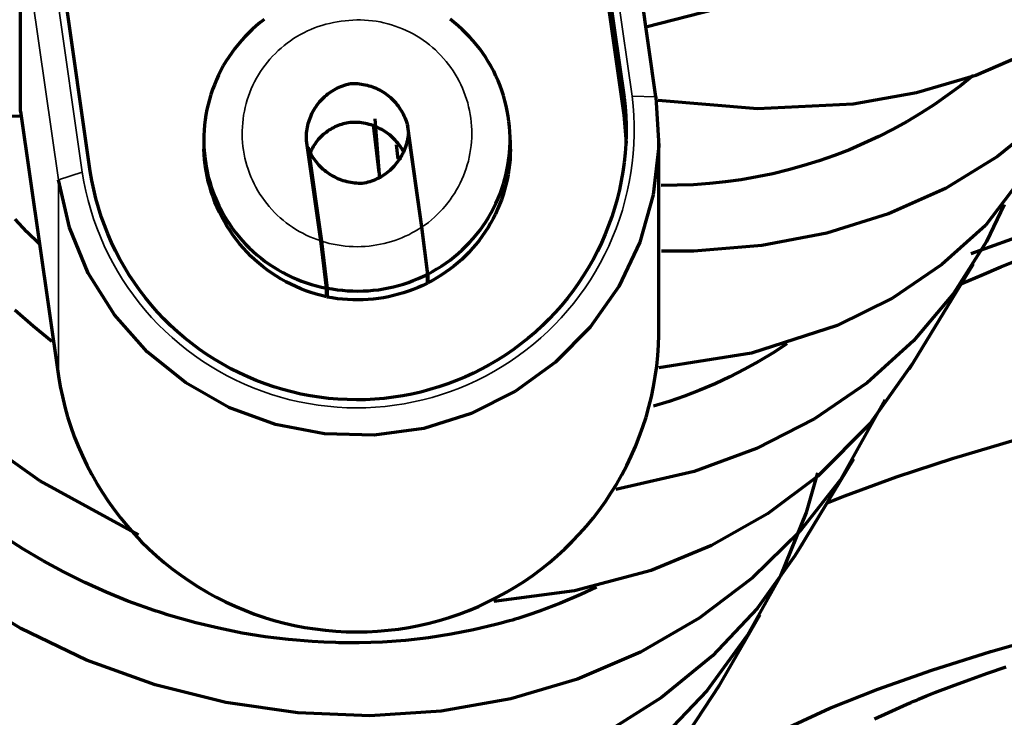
# Model space of a CAD drawing. Header units: millimetres. Extents: x 76 to 932, y 218 to 766.
# Tile 62 of 98: x 562 to 587, y 420 to 437. Entities that reach past the tile are written whole.
import ezdxf

# ---------------------------------------------------------------- set-up
doc = ezdxf.new("R2010")
doc.units = ezdxf.units.MM
doc.layers.add('Livello 1', color=18, linetype='Continuous', true_color=0x000000)

msp = doc.modelspace()

# ---------------------------------------------------------------- linework, layer by layer
at = {"layer": 'Livello 1', "color": 18, "lineweight": 70, "true_color": 0x000000}
for p, q in [((576.478, 441.713), (577.42, 435.13)), ((578.21, 435.141), (577.271, 441.72)), ((577.42, 434.696), (576.478, 441.279)), ((564.148, 433.296), (563.21, 439.879)), ((562.416, 434.784), (562.416, 439.663)), ((577.963, 436.884), (579.709, 437.328)), ((568.373, 436.988), (568.273, 436.905)), ((568.475, 437.067), (568.373, 436.988)), ((573.198, 436.991), (573.095, 437.071)), ((573.298, 436.906), (573.198, 436.991)), ((568.083, 436.73), (567.993, 436.637)), ((568.177, 436.819), (568.083, 436.73)), ((568.273, 436.905), (568.177, 436.819)), ((573.395, 436.819), (573.298, 436.906)), ((573.489, 436.728), (573.395, 436.819)), ((573.58, 436.634), (573.489, 436.728)), ((567.822, 436.443), (567.742, 436.342)), ((567.906, 436.542), (567.822, 436.443)), ((567.993, 436.637), (567.906, 436.542)), ((573.668, 436.536), (573.58, 436.634)), ((573.752, 436.436), (573.668, 436.536)), ((573.832, 436.333), (573.752, 436.436)), ((567.665, 436.238), (567.592, 436.131)), ((567.742, 436.342), (567.665, 436.238)), ((573.909, 436.227), (573.832, 436.333)), ((573.982, 436.119), (573.909, 436.227)), ((587.52, 436.263), (586.161, 435.677)), ((567.523, 436.022), (567.457, 435.911)), ((567.592, 436.131), (567.523, 436.022)), ((574.051, 436.008), (573.982, 436.119)), ((574.117, 435.895), (574.051, 436.008)), ((567.395, 435.797), (567.338, 435.681)), ((567.457, 435.911), (567.395, 435.797)), ((574.178, 435.779), (574.117, 435.895)), ((574.235, 435.661), (574.178, 435.779)), ((567.284, 435.564), (567.234, 435.444)), ((567.338, 435.681), (567.284, 435.564)), ((570.516, 435.449), (570.561, 435.462)), ((570.561, 435.462), (570.607, 435.472)), ((570.607, 435.472), (570.655, 435.474)), ((570.655, 435.474), (570.702, 435.475)), ((570.702, 435.475), (570.749, 435.474)), ((570.749, 435.474), (570.797, 435.471)), ((570.797, 435.471), (570.844, 435.466)), ((570.844, 435.466), (570.891, 435.46)), ((570.891, 435.46), (570.937, 435.453)), ((574.288, 435.542), (574.235, 435.661)), ((574.337, 435.421), (574.288, 435.542)), ((586.161, 435.677), (584.687, 435.243)), ((586.094, 435.67), (585.782, 435.421)), ((567.189, 435.323), (567.148, 435.201)), ((567.234, 435.444), (567.189, 435.323)), ((570.019, 435.185), (570.056, 435.214)), ((570.056, 435.214), (570.093, 435.243)), ((570.093, 435.243), (570.132, 435.27)), ((570.132, 435.27), (570.172, 435.295)), ((570.172, 435.295), (570.212, 435.32)), ((570.212, 435.32), (570.254, 435.343)), ((570.254, 435.343), (570.296, 435.364)), ((570.296, 435.364), (570.339, 435.384)), ((570.339, 435.384), (570.382, 435.403)), ((570.382, 435.403), (570.426, 435.42)), ((570.426, 435.42), (570.471, 435.435)), ((570.471, 435.435), (570.516, 435.449)), ((570.937, 435.453), (570.984, 435.444)), ((570.984, 435.444), (571.03, 435.433)), ((571.03, 435.433), (571.075, 435.42)), ((571.075, 435.42), (571.121, 435.407)), ((571.121, 435.407), (571.165, 435.391)), ((571.165, 435.391), (571.209, 435.374)), ((571.209, 435.374), (571.253, 435.356)), ((571.253, 435.356), (571.296, 435.336)), ((571.296, 435.336), (571.338, 435.314)), ((571.338, 435.314), (571.38, 435.292)), ((571.38, 435.292), (571.42, 435.267)), ((571.42, 435.267), (571.46, 435.242)), ((571.46, 435.242), (571.499, 435.215)), ((571.499, 435.215), (571.537, 435.187)), ((574.382, 435.298), (574.337, 435.421)), ((574.422, 435.173), (574.382, 435.298)), ((584.687, 435.243), (583.113, 434.964)), ((585.782, 435.421), (585.462, 435.182)), ((567.111, 435.077), (567.078, 434.952)), ((567.148, 435.201), (567.111, 435.077)), ((569.792, 434.945), (569.821, 434.982)), ((569.821, 434.982), (569.851, 435.019)), ((569.851, 435.019), (569.882, 435.054)), ((569.882, 435.054), (569.915, 435.089)), ((569.915, 435.089), (569.948, 435.122)), ((569.948, 435.122), (569.983, 435.154)), ((569.983, 435.154), (570.019, 435.185)), ((571.537, 435.187), (571.574, 435.157)), ((571.574, 435.157), (571.61, 435.126)), ((571.61, 435.126), (571.645, 435.094)), ((571.645, 435.094), (571.678, 435.061)), ((571.678, 435.061), (571.711, 435.027)), ((571.711, 435.027), (571.742, 434.992)), ((571.742, 434.992), (571.773, 434.955)), ((574.458, 435.048), (574.422, 435.173)), ((574.49, 434.921), (574.458, 435.048)), ((577.42, 435.13), (577.444, 434.9)), ((578.21, 435.141), (578.21, 435.137)), ((578.21, 435.137), (578.28, 433.92)), ((580.739, 434.844), (578.27, 435.049)), ((585.462, 435.182), (585.134, 434.955)), ((562.416, 434.781), (562.416, 434.784)), ((562.416, 434.781), (563.358, 428.198)), ((567.05, 434.826), (567.026, 434.698)), ((567.078, 434.952), (567.05, 434.826)), ((569.649, 434.701), (569.669, 434.744)), ((569.669, 434.744), (569.691, 434.786)), ((569.691, 434.786), (569.714, 434.827)), ((569.714, 434.827), (569.739, 434.867)), ((569.739, 434.867), (569.765, 434.906)), ((569.765, 434.906), (569.792, 434.945)), ((571.773, 434.955), (571.801, 434.918)), ((571.801, 434.918), (571.829, 434.88)), ((571.829, 434.88), (571.855, 434.84)), ((571.855, 434.84), (571.88, 434.8)), ((571.88, 434.8), (571.904, 434.759)), ((571.904, 434.759), (571.926, 434.717)), ((574.517, 434.793), (574.49, 434.921)), ((574.54, 434.664), (574.517, 434.793)), ((577.444, 434.9), (577.46, 434.669)), ((583.113, 434.964), (580.739, 434.844)), ((584.798, 434.738), (584.455, 434.533)), ((585.134, 434.955), (584.798, 434.738)), ((560.68, 434.605), (562.423, 434.668)), ((567.006, 434.571), (566.991, 434.442)), ((567.026, 434.698), (567.006, 434.571)), ((569.557, 434.433), (569.569, 434.479)), ((569.569, 434.479), (569.582, 434.524)), ((569.582, 434.524), (569.596, 434.569)), ((569.596, 434.569), (569.612, 434.614)), ((569.612, 434.614), (569.63, 434.658)), ((569.63, 434.658), (569.649, 434.701)), ((570.479, 434.482), (570.437, 434.471)), ((570.522, 434.492), (570.479, 434.482)), ((570.564, 434.499), (570.522, 434.492)), ((570.607, 434.506), (570.564, 434.499)), ((570.655, 434.508), (570.607, 434.506)), ((570.704, 434.509), (570.655, 434.508)), ((570.752, 434.509), (570.704, 434.509)), ((570.8, 434.506), (570.752, 434.509)), ((570.848, 434.502), (570.8, 434.506)), ((570.895, 434.496), (570.848, 434.502)), ((570.943, 434.489), (570.895, 434.496)), ((570.99, 434.48), (570.943, 434.489)), ((571.037, 434.47), (570.99, 434.48)), ((571.352, 433.105), (571.235, 434.594)), ((571.926, 434.717), (571.947, 434.675)), ((571.947, 434.675), (571.966, 434.631)), ((571.966, 434.631), (571.984, 434.588)), ((571.984, 434.588), (572, 434.543)), ((572, 434.543), (572.015, 434.498)), ((572.015, 434.498), (572.028, 434.453)), ((574.558, 434.534), (574.54, 434.664)), ((574.572, 434.404), (574.558, 434.534)), ((577.48, 433.994), (577.42, 434.696)), ((577.46, 434.669), (577.469, 434.437)), ((584.455, 434.533), (584.106, 434.339)), ((587.844, 434.594), (586.705, 433.659)), ((566.98, 434.313), (566.974, 434.184)), ((566.991, 434.442), (566.98, 434.313)), ((569.525, 434.199), (569.528, 434.247)), ((569.528, 434.247), (569.533, 434.294)), ((569.533, 434.294), (569.54, 434.34)), ((569.54, 434.34), (569.548, 434.387)), ((569.548, 434.387), (569.557, 434.433)), ((569.976, 434.233), (569.942, 434.205)), ((570.01, 434.26), (569.976, 434.233)), ((570.045, 434.286), (570.01, 434.26)), ((570.081, 434.311), (570.045, 434.286)), ((570.118, 434.334), (570.081, 434.311)), ((570.155, 434.356), (570.118, 434.334)), ((570.194, 434.376), (570.155, 434.356)), ((570.233, 434.396), (570.194, 434.376)), ((570.273, 434.414), (570.233, 434.396)), ((570.313, 434.43), (570.273, 434.414)), ((570.354, 434.445), (570.313, 434.43)), ((570.395, 434.459), (570.354, 434.445)), ((570.437, 434.471), (570.395, 434.459)), ((571.084, 434.458), (571.037, 434.47)), ((571.13, 434.444), (571.084, 434.458)), ((571.175, 434.429), (571.13, 434.444)), ((571.22, 434.412), (571.175, 434.429)), ((571.182, 434.446), (571.324, 433.264)), ((571.265, 434.394), (571.22, 434.412)), ((571.309, 434.374), (571.265, 434.394)), ((571.352, 434.352), (571.309, 434.374)), ((571.394, 434.33), (571.352, 434.352)), ((571.436, 434.305), (571.394, 434.33)), ((571.476, 434.28), (571.436, 434.305)), ((571.516, 434.253), (571.476, 434.28)), ((571.555, 434.225), (571.516, 434.253)), ((572.028, 434.453), (572.04, 434.407)), ((572.396, 431.909), (572.04, 434.407)), ((574.581, 434.274), (574.572, 434.404)), ((574.585, 434.143), (574.581, 434.274)), ((577.469, 434.437), (577.469, 434.206)), ((584.106, 434.339), (583.75, 434.157)), ((566.974, 434.184), (566.972, 434.055)), ((566.972, 434.055), (566.975, 433.926)), ((566.974, 434.068), (566.974, 433.846)), ((569.523, 434.152), (569.525, 434.199)), ((569.523, 434.105), (569.523, 434.152)), ((569.524, 434.058), (569.523, 434.105)), ((569.881, 431.564), (569.524, 434.058)), ((569.765, 434.014), (569.739, 433.979)), ((569.792, 434.049), (569.765, 434.014)), ((569.819, 434.082), (569.792, 434.049)), ((569.849, 434.114), (569.819, 434.082)), ((569.879, 434.146), (569.849, 434.114)), ((569.91, 434.176), (569.879, 434.146)), ((569.942, 434.205), (569.91, 434.176)), ((571.593, 434.195), (571.555, 434.225)), ((571.63, 434.164), (571.593, 434.195)), ((571.665, 434.132), (571.63, 434.164)), ((571.7, 434.098), (571.665, 434.132)), ((571.733, 434.064), (571.7, 434.098)), ((571.766, 434.028), (571.733, 434.064)), ((571.797, 433.992), (571.766, 434.028)), ((571.827, 433.954), (571.797, 433.992)), ((572.013, 433.995), (572, 433.949)), ((572.025, 434.042), (572.013, 433.995)), ((572.034, 434.089), (572.025, 434.042)), ((572.043, 434.136), (572.034, 434.089)), ((572.049, 434.183), (572.043, 434.136)), ((572.054, 434.231), (572.049, 434.183)), ((572.054, 434.231), (572.385, 431.902)), ((574.581, 433.882), (574.585, 434.012)), ((574.585, 434.012), (574.585, 434.143)), ((574.594, 433.846), (574.594, 434.068)), ((577.469, 434.206), (577.461, 433.974)), ((578.284, 429.228), (578.284, 434.107)), ((583.389, 433.988), (583.022, 433.83)), ((583.75, 434.157), (583.389, 433.988)), ((566.981, 433.711), (566.974, 433.846)), ((566.975, 433.926), (566.982, 433.796)), ((566.982, 433.796), (566.994, 433.668)), ((569.581, 433.841), (569.563, 433.885)), ((569.563, 433.885), (569.895, 431.557)), ((569.563, 433.797), (569.563, 433.885)), ((569.601, 433.797), (569.581, 433.841)), ((569.622, 433.754), (569.601, 433.797)), ((569.63, 433.791), (569.613, 433.751)), ((569.644, 433.711), (569.622, 433.754)), ((569.65, 433.83), (569.63, 433.791)), ((569.67, 433.868), (569.65, 433.83)), ((569.692, 433.906), (569.67, 433.868)), ((569.715, 433.943), (569.692, 433.906)), ((569.739, 433.979), (569.715, 433.943)), ((571.75, 433.955), (571.796, 433.599)), ((571.855, 433.915), (571.827, 433.954)), ((571.882, 433.875), (571.855, 433.915)), ((571.908, 433.835), (571.882, 433.875)), ((571.932, 433.793), (571.908, 433.835)), ((571.933, 433.771), (571.912, 433.728)), ((571.955, 433.751), (571.932, 433.793)), ((571.952, 433.815), (571.933, 433.771)), ((571.97, 433.859), (571.952, 433.815)), ((571.986, 433.904), (571.97, 433.859)), ((572, 433.949), (571.986, 433.904)), ((574.558, 433.621), (574.571, 433.751)), ((574.571, 433.751), (574.581, 433.882)), ((574.594, 433.846), (574.591, 433.718)), ((577.446, 433.743), (577.422, 433.513)), ((577.461, 433.974), (577.446, 433.743)), ((578.28, 433.92), (578.146, 432.707)), ((583.022, 433.83), (582.65, 433.685)), ((587.823, 433.818), (586.405, 431.945)), ((566.992, 433.576), (566.981, 433.711)), ((567.008, 433.442), (566.992, 433.576)), ((566.994, 433.668), (567.01, 433.539)), ((567.01, 433.539), (567.03, 433.412)), ((569.668, 433.67), (569.644, 433.711)), ((569.694, 433.629), (569.668, 433.67)), ((569.72, 433.589), (569.694, 433.629)), ((569.748, 433.551), (569.72, 433.589)), ((569.778, 433.513), (569.748, 433.551)), ((569.808, 433.476), (569.778, 433.513)), ((571.787, 433.524), (571.758, 433.487)), ((571.815, 433.563), (571.787, 433.524)), ((571.888, 433.613), (571.789, 433.599)), ((571.841, 433.603), (571.815, 433.563)), ((571.867, 433.644), (571.841, 433.603)), ((571.89, 433.685), (571.867, 433.644)), ((571.912, 433.728), (571.89, 433.685)), ((574.54, 433.492), (574.558, 433.621)), ((574.584, 433.589), (574.573, 433.461)), ((574.591, 433.718), (574.584, 433.589)), ((577.422, 433.513), (577.39, 433.283)), ((582.273, 433.553), (581.892, 433.433)), ((582.65, 433.685), (582.273, 433.553)), ((586.705, 433.659), (585.414, 432.869)), ((564.187, 433.067), (564.148, 433.296)), ((567.029, 433.308), (567.008, 433.442)), ((567.054, 433.175), (567.029, 433.308)), ((567.03, 433.412), (567.055, 433.285)), ((567.055, 433.285), (567.084, 433.159)), ((569.84, 433.44), (569.808, 433.476)), ((569.873, 433.406), (569.84, 433.44)), ((569.908, 433.372), (569.873, 433.406)), ((569.943, 433.34), (569.908, 433.372)), ((569.98, 433.309), (569.943, 433.34)), ((570.017, 433.279), (569.98, 433.309)), ((570.056, 433.251), (570.017, 433.279)), ((571.52, 433.253), (571.482, 433.224)), ((571.557, 433.283), (571.52, 433.253)), ((571.594, 433.314), (571.557, 433.283)), ((571.629, 433.346), (571.594, 433.314)), ((571.663, 433.379), (571.629, 433.346)), ((571.696, 433.414), (571.663, 433.379)), ((571.728, 433.45), (571.696, 433.414)), ((571.758, 433.487), (571.728, 433.45)), ((574.49, 433.235), (574.517, 433.363)), ((574.517, 433.363), (574.54, 433.492)), ((574.557, 433.334), (574.537, 433.207)), ((574.573, 433.461), (574.557, 433.334)), ((577.39, 433.283), (577.351, 433.055)), ((581.507, 433.326), (581.119, 433.232)), ((581.892, 433.433), (581.507, 433.326)), ((563.63, 431.892), (563.358, 433.081)), ((564.234, 432.841), (564.187, 433.067)), ((567.084, 433.043), (567.054, 433.175)), ((567.084, 433.159), (567.118, 433.034)), ((567.119, 432.912), (567.084, 433.043)), ((567.118, 433.034), (567.156, 432.91)), ((570.095, 433.224), (570.056, 433.251)), ((570.136, 433.198), (570.095, 433.224)), ((570.177, 433.174), (570.136, 433.198)), ((570.219, 433.151), (570.177, 433.174)), ((570.262, 433.129), (570.219, 433.151)), ((570.306, 433.109), (570.262, 433.129)), ((570.35, 433.091), (570.306, 433.109)), ((570.395, 433.074), (570.35, 433.091)), ((570.44, 433.059), (570.395, 433.074)), ((570.486, 433.045), (570.44, 433.059)), ((570.532, 433.033), (570.486, 433.045)), ((570.579, 433.022), (570.532, 433.033)), ((570.626, 433.013), (570.579, 433.022)), ((570.673, 433.006), (570.626, 433.013)), ((571.053, 433.019), (571.007, 433.006)), ((571.099, 433.032), (571.053, 433.019)), ((571.144, 433.048), (571.099, 433.032)), ((571.189, 433.064), (571.144, 433.048)), ((571.233, 433.083), (571.189, 433.064)), ((571.276, 433.103), (571.233, 433.083)), ((571.319, 433.124), (571.276, 433.103)), ((571.361, 433.147), (571.319, 433.124)), ((571.402, 433.171), (571.361, 433.147)), ((571.442, 433.197), (571.402, 433.171)), ((571.482, 433.224), (571.442, 433.197)), ((574.422, 432.982), (574.458, 433.108)), ((574.458, 433.108), (574.49, 433.235)), ((574.512, 433.081), (574.483, 432.955)), ((574.537, 433.207), (574.512, 433.081)), ((577.351, 433.055), (577.303, 432.828)), ((579.938, 433.028), (579.541, 432.987)), ((580.334, 433.083), (579.938, 433.028)), ((580.728, 433.151), (580.334, 433.083)), ((581.119, 433.232), (580.728, 433.151)), ((564.289, 432.616), (564.234, 432.841)), ((567.158, 432.783), (567.119, 432.912)), ((567.156, 432.91), (567.198, 432.788)), ((567.201, 432.654), (567.158, 432.783)), ((567.198, 432.788), (567.244, 432.667)), ((570.721, 433), (570.673, 433.006)), ((570.769, 432.996), (570.721, 433)), ((570.817, 432.993), (570.769, 432.996)), ((570.864, 432.993), (570.817, 432.993)), ((570.912, 432.993), (570.864, 432.993)), ((570.96, 432.996), (570.912, 432.993)), ((571.007, 433.006), (570.96, 432.996)), ((574.337, 432.735), (574.382, 432.858)), ((574.382, 432.858), (574.422, 432.982)), ((574.45, 432.831), (574.413, 432.708)), ((574.483, 432.955), (574.45, 432.831)), ((577.303, 432.828), (577.248, 432.603)), ((578.743, 432.944), (578.344, 432.943)), ((579.142, 432.959), (578.743, 432.944)), ((579.541, 432.987), (579.142, 432.959)), ((585.414, 432.869), (583.995, 432.234)), ((564.351, 432.393), (564.289, 432.616)), ((567.249, 432.528), (567.201, 432.654)), ((567.244, 432.667), (567.295, 432.548)), ((567.302, 432.403), (567.249, 432.528)), ((567.295, 432.548), (567.349, 432.431)), ((574.235, 432.494), (574.288, 432.614)), ((574.288, 432.614), (574.337, 432.735)), ((574.371, 432.586), (574.326, 432.466)), ((574.413, 432.708), (574.371, 432.586)), ((577.248, 432.603), (577.185, 432.38)), ((578.146, 432.707), (577.811, 431.532)), ((564.422, 432.172), (564.351, 432.393)), ((567.358, 432.28), (567.302, 432.403)), ((567.349, 432.431), (567.408, 432.316)), ((567.419, 432.159), (567.358, 432.28)), ((567.408, 432.316), (567.47, 432.203)), ((574.116, 432.261), (574.177, 432.377)), ((574.177, 432.377), (574.235, 432.494)), ((574.276, 432.348), (574.222, 432.231)), ((574.326, 432.466), (574.276, 432.348)), ((577.185, 432.38), (577.115, 432.16)), ((586.867, 432.47), (586.426, 431.546)), ((562.576, 431.792), (562.281, 432.105)), ((564.499, 431.954), (564.422, 432.172)), ((567.484, 432.041), (567.419, 432.159)), ((567.47, 432.203), (567.537, 432.092)), ((567.554, 431.924), (567.484, 432.041)), ((567.537, 432.092), (567.607, 431.983)), ((573.908, 431.928), (573.981, 432.037)), ((573.981, 432.037), (574.051, 432.148)), ((574.051, 432.148), (574.116, 432.261)), ((574.164, 432.116), (574.102, 432.004)), ((574.222, 432.231), (574.164, 432.116)), ((577.115, 432.16), (577.036, 431.942)), ((583.995, 432.234), (582.464, 431.758)), ((586.052, 431.25), (588.377, 432.086)), ((562.882, 431.49), (562.576, 431.792)), ((564.099, 430.763), (563.63, 431.892)), ((564.585, 431.738), (564.499, 431.954)), ((567.627, 431.81), (567.554, 431.924)), ((567.607, 431.983), (567.681, 431.877)), ((567.704, 431.699), (567.627, 431.81)), ((567.681, 431.877), (567.758, 431.773)), ((572.385, 431.902), (572.53, 430.731)), ((572.541, 430.738), (572.396, 431.909)), ((573.751, 431.719), (573.831, 431.823)), ((573.831, 431.823), (573.908, 431.928)), ((573.967, 431.785), (573.894, 431.679)), ((574.037, 431.893), (573.967, 431.785)), ((574.102, 432.004), (574.037, 431.893)), ((577.036, 431.942), (576.951, 431.727)), ((586.405, 431.945), (585.322, 430.975)), ((564.677, 431.526), (564.585, 431.738)), ((567.785, 431.591), (567.704, 431.699)), ((567.758, 431.773), (567.839, 431.672)), ((567.869, 431.485), (567.785, 431.591)), ((567.839, 431.672), (567.924, 431.575)), ((567.924, 431.575), (568.011, 431.48)), ((570.025, 430.389), (569.881, 431.564)), ((569.895, 431.557), (570.039, 430.389)), ((573.579, 431.522), (573.667, 431.619)), ((573.667, 431.619), (573.751, 431.719)), ((573.817, 431.576), (573.737, 431.476)), ((573.894, 431.679), (573.817, 431.576)), ((576.951, 431.727), (576.858, 431.515)), ((582.464, 431.758), (580.845, 431.451)), ((586.426, 431.546), (585.611, 430.255)), ((564.777, 431.317), (564.677, 431.526)), ((564.884, 431.112), (564.777, 431.317)), ((567.958, 431.382), (567.869, 431.485)), ((568.049, 431.283), (567.958, 431.382)), ((568.011, 431.48), (568.102, 431.388)), ((568.102, 431.388), (568.197, 431.299)), ((568.197, 431.299), (568.294, 431.214)), ((573.297, 431.249), (573.395, 431.337)), ((573.395, 431.337), (573.489, 431.428)), ((573.489, 431.428), (573.579, 431.522)), ((573.654, 431.378), (573.567, 431.283)), ((573.737, 431.476), (573.654, 431.378)), ((576.757, 431.306), (576.65, 431.101)), ((576.858, 431.515), (576.757, 431.306)), ((577.811, 431.532), (577.286, 430.428)), ((579.152, 431.31), (578.351, 431.306)), ((580.845, 431.451), (579.152, 431.31)), ((564.999, 430.91), (564.884, 431.112)), ((568.145, 431.187), (568.049, 431.283)), ((568.243, 431.094), (568.145, 431.187)), ((568.345, 431.004), (568.243, 431.094)), ((568.294, 431.214), (568.394, 431.132)), ((568.394, 431.132), (568.496, 431.053)), ((568.496, 431.053), (568.602, 430.979)), ((572.989, 431.008), (573.094, 431.085)), ((573.094, 431.085), (573.197, 431.165)), ((573.197, 431.165), (573.297, 431.249)), ((573.384, 431.103), (573.287, 431.018)), ((573.477, 431.191), (573.384, 431.103)), ((573.567, 431.283), (573.477, 431.191)), ((576.65, 431.101), (576.535, 430.899)), ((586.789, 430.915), (587.283, 431.116)), ((565.12, 430.713), (564.999, 430.91)), ((568.449, 430.918), (568.345, 431.004)), ((568.557, 430.836), (568.449, 430.918)), ((568.667, 430.758), (568.557, 430.836)), ((568.602, 430.979), (568.71, 430.907)), ((568.71, 430.907), (568.82, 430.84)), ((568.82, 430.84), (568.933, 430.776)), ((572.656, 430.8), (572.769, 430.865)), ((572.769, 430.865), (572.88, 430.934)), ((572.88, 430.934), (572.989, 431.008)), ((573.087, 430.857), (572.982, 430.782)), ((573.188, 430.936), (573.087, 430.857)), ((573.287, 431.018), (573.188, 430.936)), ((576.535, 430.899), (576.414, 430.702)), ((585.322, 430.975), (584.091, 430.142)), ((584.514, 428.385), (586.105, 430.989)), ((586.306, 430.713), (586.789, 430.915)), ((564.748, 429.722), (564.099, 430.763)), ((565.247, 430.52), (565.12, 430.713)), ((568.78, 430.684), (568.667, 430.758)), ((568.896, 430.613), (568.78, 430.684)), ((569.014, 430.547), (568.896, 430.613)), ((568.933, 430.776), (569.048, 430.717)), ((569.048, 430.717), (569.164, 430.661)), ((569.164, 430.661), (569.283, 430.61)), ((569.283, 430.61), (569.403, 430.562)), ((569.403, 430.562), (569.525, 430.519)), ((572.059, 430.531), (572.179, 430.576)), ((572.179, 430.576), (572.298, 430.624)), ((572.298, 430.624), (572.415, 430.675)), ((572.415, 430.675), (572.53, 430.731)), ((572.53, 430.512), (572.53, 430.731)), ((572.53, 430.601), (572.541, 430.519)), ((572.541, 430.738), (572.656, 430.8)), ((572.541, 430.738), (572.541, 430.519)), ((572.654, 430.579), (572.541, 430.519)), ((572.766, 430.643), (572.654, 430.579)), ((572.875, 430.711), (572.766, 430.643)), ((572.982, 430.782), (572.875, 430.711)), ((576.414, 430.702), (576.286, 430.509)), ((585.837, 430.509), (586.306, 430.713)), ((565.382, 430.331), (565.247, 430.52)), ((565.523, 430.147), (565.382, 430.331)), ((569.134, 430.484), (569.014, 430.547)), ((569.256, 430.426), (569.134, 430.484)), ((569.38, 430.373), (569.256, 430.426)), ((569.506, 430.323), (569.38, 430.373)), ((569.634, 430.278), (569.506, 430.323)), ((569.525, 430.519), (569.648, 430.48)), ((569.648, 430.48), (569.773, 430.445)), ((569.773, 430.445), (569.899, 430.415)), ((569.899, 430.415), (570.025, 430.389)), ((570.025, 430.17), (570.025, 430.389)), ((570.039, 430.389), (570.039, 430.167)), ((570.039, 430.389), (570.165, 430.367)), ((570.165, 430.367), (570.292, 430.348)), ((570.292, 430.348), (570.419, 430.334)), ((570.419, 430.334), (570.547, 430.324)), ((570.547, 430.324), (570.675, 430.318)), ((570.675, 430.318), (570.803, 430.316)), ((570.803, 430.316), (570.931, 430.319)), ((570.931, 430.319), (571.058, 430.325)), ((571.058, 430.325), (571.186, 430.336)), ((571.186, 430.336), (571.313, 430.35)), ((571.313, 430.35), (571.44, 430.37)), ((571.44, 430.37), (571.565, 430.394)), ((571.565, 430.394), (571.69, 430.423)), ((571.69, 430.423), (571.814, 430.455)), ((571.814, 430.455), (571.937, 430.491)), ((571.937, 430.491), (572.059, 430.531)), ((572.179, 430.357), (572.059, 430.313)), ((572.298, 430.405), (572.179, 430.357)), ((572.415, 430.457), (572.298, 430.405)), ((572.53, 430.512), (572.415, 430.457)), ((576.151, 430.321), (576.01, 430.137)), ((576.286, 430.509), (576.151, 430.321)), ((577.286, 430.428), (576.58, 429.422)), ((585.816, 430.498), (585.837, 430.509)), ((565.67, 429.968), (565.523, 430.147)), ((569.763, 430.238), (569.634, 430.278)), ((569.894, 430.202), (569.763, 430.238)), ((570.025, 430.17), (569.894, 430.202)), ((570.039, 430.167), (570.025, 430.258)), ((570.165, 430.144), (570.039, 430.167)), ((570.292, 430.126), (570.165, 430.144)), ((570.419, 430.112), (570.292, 430.126)), ((570.547, 430.102), (570.419, 430.112)), ((570.675, 430.096), (570.547, 430.102)), ((570.803, 430.095), (570.675, 430.096)), ((570.931, 430.097), (570.803, 430.095)), ((571.058, 430.105), (570.931, 430.097)), ((571.186, 430.116), (571.058, 430.105)), ((571.313, 430.131), (571.186, 430.116)), ((571.44, 430.151), (571.313, 430.131)), ((571.565, 430.176), (571.44, 430.151)), ((571.69, 430.204), (571.565, 430.176)), ((571.814, 430.236), (571.69, 430.204)), ((571.937, 430.272), (571.814, 430.236)), ((572.059, 430.313), (571.937, 430.272)), ((576.01, 430.137), (575.862, 429.958)), ((584.091, 430.142), (582.718, 429.461)), ((585.611, 430.255), (584.616, 429.08)), ((562.726, 429.446), (562.271, 429.842)), ((565.823, 429.794), (565.67, 429.968)), ((575.862, 429.958), (575.709, 429.785)), ((565.563, 428.805), (564.748, 429.722)), ((565.982, 429.626), (565.823, 429.794)), ((566.147, 429.463), (565.982, 429.626)), ((575.549, 429.617), (575.384, 429.455)), ((575.709, 429.785), (575.549, 429.617)), ((563.196, 429.066), (562.726, 429.446)), ((566.317, 429.306), (566.147, 429.463)), ((575.384, 429.455), (575.214, 429.298)), ((576.58, 429.422), (575.719, 428.547)), ((582.718, 429.461), (580.591, 428.77)), ((566.493, 429.156), (566.317, 429.306)), ((566.674, 429.011), (566.493, 429.156)), ((575.038, 429.147), (574.856, 429.003)), ((575.214, 429.298), (575.038, 429.147)), ((578.275, 428.969), (578.284, 429.228)), ((566.86, 428.872), (566.674, 429.011)), ((567.05, 428.74), (566.86, 428.872)), ((574.67, 428.865), (574.48, 428.733)), ((574.856, 429.003), (574.67, 428.865)), ((578.257, 428.71), (578.275, 428.969)), ((581.466, 429.002), (581.124, 428.78)), ((584.616, 429.08), (583.459, 428.036)), ((566.522, 428.032), (565.563, 428.805)), ((567.245, 428.615), (567.05, 428.74)), ((567.444, 428.497), (567.245, 428.615)), ((574.285, 428.608), (574.086, 428.49)), ((574.48, 428.733), (574.285, 428.608)), ((578.231, 428.452), (578.257, 428.71)), ((580.591, 428.77), (578.287, 428.406)), ((581.124, 428.78), (580.774, 428.57)), ((567.647, 428.385), (567.444, 428.497)), ((567.854, 428.281), (567.647, 428.385)), ((573.882, 428.379), (573.675, 428.275)), ((574.086, 428.49), (573.882, 428.379)), ((575.719, 428.547), (574.721, 427.824)), ((578.195, 428.195), (578.231, 428.452)), ((580.417, 428.371), (580.053, 428.186)), ((580.774, 428.57), (580.417, 428.371)), ((584.577, 428.494), (583.526, 427.013)), ((563.358, 428.202), (563.358, 428.198)), ((563.358, 428.202), (563.402, 427.946)), ((568.064, 428.184), (567.854, 428.281)), ((568.277, 428.094), (568.064, 428.184)), ((573.465, 428.178), (573.251, 428.089)), ((573.675, 428.275), (573.465, 428.178)), ((578.151, 427.94), (578.195, 428.195)), ((580.053, 428.186), (579.683, 428.013)), ((563.402, 427.946), (563.455, 427.692)), ((567.595, 427.422), (566.522, 428.032)), ((568.494, 428.011), (568.277, 428.094)), ((568.713, 427.936), (568.494, 428.011)), ((568.935, 427.869), (568.713, 427.936)), ((569.158, 427.809), (568.935, 427.869)), ((572.815, 427.932), (572.594, 427.865)), ((573.035, 428.007), (572.815, 427.932)), ((573.251, 428.089), (573.035, 428.007)), ((578.098, 427.686), (578.151, 427.94)), ((579.683, 428.013), (579.307, 427.853)), ((583.459, 428.036), (582.15, 427.14)), ((563.455, 427.692), (563.517, 427.44)), ((569.384, 427.757), (569.158, 427.809)), ((569.612, 427.714), (569.384, 427.757)), ((569.84, 427.677), (569.612, 427.714)), ((570.07, 427.649), (569.84, 427.677)), ((570.301, 427.629), (570.07, 427.649)), ((570.532, 427.617), (570.301, 427.629)), ((571.227, 427.628), (570.995, 427.616)), ((571.458, 427.648), (571.227, 427.628)), ((571.687, 427.676), (571.458, 427.648)), ((571.916, 427.711), (571.687, 427.676)), ((572.144, 427.755), (571.916, 427.711)), ((572.37, 427.806), (572.144, 427.755)), ((572.594, 427.865), (572.37, 427.806)), ((574.721, 427.824), (573.617, 427.27)), ((578.036, 427.434), (578.098, 427.686)), ((578.926, 427.707), (578.54, 427.573)), ((579.307, 427.853), (578.926, 427.707)), ((563.517, 427.44), (563.587, 427.191)), ((568.755, 426.999), (567.595, 427.422)), ((570.764, 427.613), (570.532, 427.617)), ((570.995, 427.616), (570.764, 427.613)), ((577.965, 427.184), (578.036, 427.434)), ((578.54, 427.573), (578.15, 427.454)), ((583.904, 427.616), (582.789, 425.612)), ((563.587, 427.191), (563.666, 426.943)), ((573.617, 427.27), (572.438, 426.903)), ((577.886, 426.937), (577.965, 427.184)), ((582.15, 427.14), (580.715, 426.402)), ((563.666, 426.943), (563.753, 426.699)), ((569.972, 426.766), (568.755, 426.999)), ((572.438, 426.903), (571.211, 426.734)), ((577.799, 426.693), (577.886, 426.937)), ((583.526, 427.013), (582.235, 425.711)), ((563.753, 426.699), (563.849, 426.458)), ((571.211, 426.734), (569.972, 426.766)), ((577.703, 426.452), (577.799, 426.693)), ((562.892, 425.595), (561.446, 426.632)), ((563.849, 426.458), (563.953, 426.221)), ((577.598, 426.215), (577.703, 426.452)), ((580.715, 426.402), (579.162, 425.831)), ((585.608, 426.159), (587.139, 426.614)), ((563.953, 426.221), (564.066, 425.987)), ((577.486, 425.981), (577.598, 426.215)), ((584.189, 425.697), (585.608, 426.159)), ((564.066, 425.987), (564.186, 425.757)), ((577.365, 425.751), (577.486, 425.981)), ((581.78, 423.915), (583.135, 426.145)), ((564.186, 425.757), (564.314, 425.531)), ((579.162, 425.831), (577.211, 425.383)), ((577.237, 425.526), (577.365, 425.751)), ((582.235, 425.711), (580.983, 424.776)), ((582.228, 425.796), (581.946, 424.815)), ((582.905, 425.224), (584.189, 425.697)), ((565.351, 424.254), (562.892, 425.595)), ((564.314, 425.531), (564.45, 425.31)), ((577.101, 425.305), (577.237, 425.526)), ((582.789, 425.612), (581.78, 424.332)), ((564.45, 425.31), (564.593, 425.094)), ((576.958, 425.089), (577.101, 425.305)), ((582.471, 425.051), (582.905, 425.224)), ((564.593, 425.094), (564.744, 424.883)), ((576.807, 424.878), (576.958, 425.089)), ((564.744, 424.883), (564.902, 424.677)), ((576.648, 424.672), (576.807, 424.878)), ((580.983, 424.776), (579.596, 423.993)), ((581.946, 424.815), (581.311, 423.238)), ((564.902, 424.677), (565.067, 424.477)), ((565.067, 424.477), (565.239, 424.283)), ((576.311, 424.278), (576.483, 424.472)), ((576.483, 424.472), (576.648, 424.672)), ((562.476, 423.908), (561.986, 424.226)), ((565.239, 424.283), (565.417, 424.094)), ((576.133, 424.09), (576.311, 424.278)), ((581.78, 424.332), (580.609, 423.185)), ((565.417, 424.094), (565.602, 423.912)), ((575.948, 423.908), (576.133, 424.09)), ((579.596, 423.993), (578.093, 423.372)), ((581.854, 424.042), (581.667, 423.732)), ((562.977, 423.612), (562.476, 423.908)), ((565.602, 423.912), (565.793, 423.737)), ((565.793, 423.737), (565.99, 423.568)), ((575.56, 423.564), (575.757, 423.733)), ((575.757, 423.733), (575.948, 423.908)), ((581.667, 423.732), (580.725, 422.427)), ((563.488, 423.333), (562.977, 423.612)), ((565.99, 423.568), (566.192, 423.406)), ((575.357, 423.402), (575.56, 423.564)), ((564.011, 423.072), (563.488, 423.333)), ((566.192, 423.406), (566.4, 423.251)), ((566.4, 423.251), (566.614, 423.104)), ((574.935, 423.1), (575.149, 423.247)), ((575.149, 423.247), (575.357, 423.402)), ((578.093, 423.372), (576.185, 422.861)), ((581.311, 423.238), (580.482, 421.753)), ((564.543, 422.832), (564.011, 423.072)), ((566.614, 423.104), (566.832, 422.964)), ((574.717, 422.96), (574.935, 423.1)), ((580.609, 423.185), (579.286, 422.183)), ((562.423, 421.926), (560.888, 422.861)), ((565.086, 422.61), (564.543, 422.832)), ((566.832, 422.964), (567.055, 422.831)), ((567.055, 422.831), (567.283, 422.706)), ((576.185, 422.861), (574.181, 422.596)), ((574.266, 422.703), (574.494, 422.828)), ((574.494, 422.828), (574.717, 422.96)), ((576.344, 422.772), (575.836, 422.554)), ((576.735, 422.959), (576.344, 422.772)), ((565.365, 422.508), (565.086, 422.61)), ((565.644, 422.409), (565.365, 422.508)), ((567.283, 422.706), (567.514, 422.59)), ((567.514, 422.59), (567.75, 422.481)), ((573.799, 422.478), (574.034, 422.587)), ((574.034, 422.587), (574.266, 422.703)), ((575.836, 422.554), (575.314, 422.356)), ((565.714, 422.384), (565.644, 422.409)), ((565.785, 422.363), (565.714, 422.384)), ((565.856, 422.339), (565.785, 422.363)), ((565.926, 422.317), (565.856, 422.339)), ((566.067, 422.271), (565.926, 422.317)), ((566.208, 422.229), (566.067, 422.271)), ((567.75, 422.481), (567.989, 422.381)), ((567.989, 422.381), (568.231, 422.288)), ((568.231, 422.288), (568.477, 422.205)), ((573.071, 422.203), (573.317, 422.286)), ((573.317, 422.286), (573.559, 422.378)), ((573.559, 422.378), (573.799, 422.478)), ((575.049, 422.264), (574.777, 422.18)), ((575.314, 422.356), (575.049, 422.264)), ((580.725, 422.427), (579.614, 421.248)), ((579.751, 420.448), (580.799, 422.271)), ((566.776, 422.067), (566.208, 422.229)), ((567.348, 421.933), (566.776, 422.067)), ((568.477, 422.205), (568.725, 422.129)), ((568.725, 422.129), (568.976, 422.063)), ((568.976, 422.063), (569.229, 422.005)), ((569.229, 422.005), (569.483, 421.956)), ((572.065, 421.955), (572.319, 422.004)), ((572.319, 422.004), (572.572, 422.061)), ((572.572, 422.061), (572.823, 422.128)), ((572.823, 422.128), (573.071, 422.203)), ((574.23, 422.025), (573.68, 421.894)), ((574.368, 422.06), (574.23, 422.025)), ((574.506, 422.099), (574.368, 422.06)), ((574.573, 422.12), (574.506, 422.099)), ((574.643, 422.137), (574.573, 422.12)), ((574.71, 422.159), (574.643, 422.137)), ((574.777, 422.18), (574.71, 422.159)), ((579.286, 422.183), (577.829, 421.344)), ((564.053, 421.143), (562.423, 421.926)), ((567.923, 421.816), (567.348, 421.933)), ((568.501, 421.721), (567.923, 421.816)), ((569.483, 421.956), (569.74, 421.916)), ((569.74, 421.916), (569.997, 421.884)), ((569.997, 421.884), (570.255, 421.862)), ((570.255, 421.862), (570.515, 421.848)), ((570.515, 421.848), (570.774, 421.844)), ((570.774, 421.844), (571.033, 421.848)), ((571.033, 421.848), (571.292, 421.861)), ((571.292, 421.861), (571.551, 421.884)), ((571.551, 421.884), (571.808, 421.915)), ((571.808, 421.915), (572.065, 421.955)), ((573.123, 421.785), (572.558, 421.696)), ((573.68, 421.894), (573.123, 421.785)), ((580.482, 421.753), (579.473, 420.377)), ((586.535, 421.358), (588.112, 421.809)), ((569.08, 421.651), (568.501, 421.721)), ((569.666, 421.601), (569.08, 421.651)), ((569.958, 421.587), (569.666, 421.601)), ((570.251, 421.577), (569.958, 421.587)), ((570.325, 421.573), (570.251, 421.577)), ((570.396, 421.573), (570.325, 421.573)), ((570.47, 421.573), (570.396, 421.573)), ((570.544, 421.569), (570.47, 421.573)), ((570.689, 421.569), (570.544, 421.569)), ((570.837, 421.573), (570.689, 421.569)), ((571.415, 421.591), (570.837, 421.573)), ((571.99, 421.633), (571.415, 421.591)), ((572.558, 421.696), (571.99, 421.633)), ((577.829, 421.344), (576.262, 420.673)), ((585.068, 420.896), (586.535, 421.358)), ((565.76, 420.529), (564.053, 421.143)), ((579.614, 421.248), (578.351, 420.211)), ((583.727, 420.423), (585.068, 420.896)), ((585.999, 420.656), (586.451, 420.814)), ((586.451, 420.814), (586.916, 420.973)), ((567.521, 420.088), (565.76, 420.529)), ((576.262, 420.673), (574.604, 420.183)), ((585.565, 420.497), (585.999, 420.656)), ((579.473, 420.377), (578.291, 419.135)), ((579.787, 420.511), (578.711, 418.885)), ((582.538, 419.95), (583.727, 420.423)), ((584.941, 420.254), (585.145, 420.335)), ((585.145, 420.335), (585.565, 420.497)), ((569.309, 419.83), (567.521, 420.088)), ((574.604, 420.183), (572.876, 419.876)), ((578.351, 420.211), (576.947, 419.326)), ((584.355, 420.01), (584.45, 420.049)), ((584.45, 420.049), (584.546, 420.091)), ((584.546, 420.091), (584.595, 420.112)), ((584.595, 420.112), (584.645, 420.13)), ((584.645, 420.13), (584.694, 420.151)), ((584.694, 420.151), (584.74, 420.172)), ((584.74, 420.172), (584.941, 420.254)), ((571.101, 419.76), (569.309, 419.83)), ((572.876, 419.876), (571.101, 419.76)), ((581.512, 419.474), (582.538, 419.95)), ((583.646, 419.682), (583.992, 419.844)), ((583.992, 419.844), (584.355, 420.01))]:
    msp.add_line(p, q, dxfattribs=at)
at = {"layer": 'Livello 1', "color": 18, "lineweight": 35, "true_color": 0x000000}
for p, q in [((577.617, 435.158), (576.675, 441.741)), ((563.358, 433.081), (562.416, 439.663)), ((563.012, 439.85), (563.951, 433.268)), ((570.003, 436.946), (569.909, 436.919)), ((570.097, 436.97), (570.003, 436.946)), ((570.193, 436.99), (570.097, 436.97)), ((570.289, 437.007), (570.193, 436.99)), ((570.385, 437.021), (570.289, 437.007)), ((570.482, 437.035), (570.385, 437.021)), ((570.579, 437.045), (570.482, 437.035)), ((570.676, 437.051), (570.579, 437.045)), ((570.773, 437.055), (570.676, 437.051)), ((570.871, 437.055), (570.773, 437.055)), ((570.968, 437.051), (570.871, 437.055)), ((571.066, 437.044), (570.968, 437.051)), ((571.163, 437.034), (571.066, 437.044)), ((571.259, 437.021), (571.163, 437.034)), ((571.355, 437.004), (571.259, 437.021)), ((571.451, 436.984), (571.355, 437.004)), ((571.545, 436.96), (571.451, 436.984)), ((571.639, 436.933), (571.545, 436.96)), ((571.732, 436.903), (571.639, 436.933)), ((569.372, 436.691), (569.287, 436.643)), ((569.458, 436.737), (569.372, 436.691)), ((569.546, 436.78), (569.458, 436.737)), ((569.635, 436.819), (569.546, 436.78)), ((569.725, 436.856), (569.635, 436.819)), ((569.817, 436.889), (569.725, 436.856)), ((569.909, 436.919), (569.817, 436.889)), ((571.823, 436.87), (571.732, 436.903)), ((571.914, 436.834), (571.823, 436.87)), ((572.003, 436.794), (571.914, 436.834)), ((572.091, 436.752), (572.003, 436.794)), ((572.177, 436.706), (572.091, 436.752)), ((572.262, 436.658), (572.177, 436.706)), ((569.045, 436.479), (568.968, 436.419)), ((569.124, 436.537), (569.045, 436.479)), ((569.205, 436.591), (569.124, 436.537)), ((569.287, 436.643), (569.205, 436.591)), ((572.345, 436.607), (572.262, 436.658)), ((572.426, 436.552), (572.345, 436.607)), ((572.505, 436.495), (572.426, 436.552)), ((572.582, 436.436), (572.505, 436.495)), ((572.657, 436.373), (572.582, 436.436)), ((568.751, 436.224), (568.683, 436.154)), ((568.821, 436.292), (568.751, 436.224)), ((568.893, 436.357), (568.821, 436.292)), ((568.968, 436.419), (568.893, 436.357)), ((572.73, 436.308), (572.657, 436.373)), ((572.8, 436.241), (572.73, 436.308)), ((572.868, 436.171), (572.8, 436.241)), ((568.555, 436.007), (568.494, 435.931)), ((568.617, 436.082), (568.555, 436.007)), ((568.683, 436.154), (568.617, 436.082)), ((572.934, 436.099), (572.868, 436.171)), ((572.997, 436.025), (572.934, 436.099)), ((573.057, 435.948), (572.997, 436.025)), ((573.115, 435.87), (573.057, 435.948)), ((568.382, 435.771), (568.33, 435.689)), ((568.437, 435.852), (568.382, 435.771)), ((568.494, 435.931), (568.437, 435.852)), ((573.17, 435.789), (573.115, 435.87)), ((573.222, 435.707), (573.17, 435.789)), ((573.272, 435.623), (573.222, 435.707)), ((568.235, 435.519), (568.192, 435.431)), ((568.281, 435.604), (568.235, 435.519)), ((568.33, 435.689), (568.281, 435.604)), ((573.318, 435.537), (573.272, 435.623)), ((573.362, 435.45), (573.318, 435.537)), ((568.116, 435.252), (568.082, 435.16)), ((568.152, 435.342), (568.116, 435.252)), ((568.192, 435.431), (568.152, 435.342)), ((573.402, 435.361), (573.362, 435.45)), ((573.439, 435.271), (573.402, 435.361)), ((573.473, 435.18), (573.439, 435.271)), ((568.024, 434.974), (568, 434.88)), ((568.052, 435.068), (568.024, 434.974)), ((568.082, 435.16), (568.052, 435.068)), ((573.504, 435.087), (573.473, 435.18)), ((573.532, 434.994), (573.504, 435.087)), ((573.556, 434.899), (573.532, 434.994)), ((577.42, 435.13), (577.42, 434.696)), ((577.617, 435.158), (578.21, 435.141)), ((577.642, 434.921), (577.617, 435.158)), ((562.416, 434.784), (563.358, 428.202)), ((567.98, 434.785), (567.962, 434.689)), ((568, 434.88), (567.98, 434.785)), ((573.578, 434.804), (573.556, 434.899)), ((573.595, 434.708), (573.578, 434.804)), ((577.659, 434.683), (577.642, 434.921)), ((567.938, 434.495), (567.93, 434.398)), ((567.948, 434.592), (567.938, 434.495)), ((567.962, 434.689), (567.948, 434.592)), ((573.61, 434.612), (573.595, 434.708)), ((573.621, 434.515), (573.61, 434.612)), ((573.629, 434.418), (573.621, 434.515)), ((577.668, 434.445), (577.659, 434.683)), ((567.93, 434.398), (567.926, 434.301)), ((567.926, 434.301), (567.926, 434.203)), ((572.04, 434.058), (572.04, 434.407)), ((573.633, 434.321), (573.629, 434.418)), ((573.634, 434.223), (573.633, 434.321)), ((577.668, 434.206), (577.668, 434.445)), ((567.926, 434.203), (567.929, 434.106)), ((567.929, 434.106), (567.935, 434.009)), ((567.935, 434.009), (567.945, 433.912)), ((573.617, 433.931), (573.626, 434.028)), ((573.626, 434.028), (573.632, 434.126)), ((573.632, 434.126), (573.634, 434.223)), ((577.661, 433.968), (577.668, 434.206)), ((567.945, 433.912), (567.958, 433.815)), ((567.958, 433.815), (567.974, 433.719)), ((573.589, 433.738), (573.605, 433.835)), ((573.605, 433.835), (573.617, 433.931)), ((577.645, 433.73), (577.661, 433.968)), ((567.974, 433.719), (567.994, 433.623)), ((567.994, 433.623), (568.017, 433.529)), ((568.017, 433.529), (568.043, 433.435)), ((573.522, 433.454), (573.548, 433.548)), ((573.548, 433.548), (573.57, 433.643)), ((573.57, 433.643), (573.589, 433.738)), ((577.62, 433.492), (577.645, 433.73)), ((563.951, 433.268), (563.358, 433.081)), ((563.951, 433.268), (563.991, 433.032)), ((568.043, 433.435), (568.072, 433.342)), ((568.072, 433.342), (568.105, 433.25)), ((573.426, 433.178), (573.461, 433.269)), ((573.461, 433.269), (573.493, 433.361)), ((573.493, 433.361), (573.522, 433.454)), ((577.547, 433.021), (577.588, 433.256)), ((577.588, 433.256), (577.62, 433.492)), ((563.358, 428.202), (563.358, 433.081)), ((563.991, 433.032), (564.039, 432.799)), ((568.105, 433.25), (568.141, 433.159)), ((568.141, 433.159), (568.18, 433.07)), ((568.18, 433.07), (568.222, 432.982)), ((573.346, 433), (573.387, 433.088)), ((573.387, 433.088), (573.426, 433.178)), ((577.499, 432.787), (577.547, 433.021)), ((564.039, 432.799), (564.095, 432.567)), ((568.222, 432.982), (568.267, 432.896)), ((568.267, 432.896), (568.315, 432.811)), ((568.315, 432.811), (568.366, 432.728)), ((573.204, 432.744), (573.254, 432.828)), ((573.254, 432.828), (573.301, 432.913)), ((573.301, 432.913), (573.346, 433)), ((577.442, 432.556), (577.499, 432.787)), ((564.095, 432.567), (564.16, 432.337)), ((568.366, 432.728), (568.42, 432.647)), ((568.42, 432.647), (568.477, 432.567)), ((568.477, 432.567), (568.536, 432.49)), ((573.035, 432.505), (573.094, 432.583)), ((573.094, 432.583), (573.15, 432.663)), ((573.15, 432.663), (573.204, 432.744)), ((577.377, 432.326), (577.442, 432.556)), ((564.16, 432.337), (564.232, 432.11)), ((568.536, 432.49), (568.598, 432.415)), ((568.598, 432.415), (568.663, 432.342)), ((568.663, 432.342), (568.73, 432.271)), ((572.774, 432.216), (572.843, 432.285)), ((572.843, 432.285), (572.91, 432.356)), ((572.91, 432.356), (572.974, 432.43)), ((572.974, 432.43), (573.035, 432.505)), ((577.305, 432.099), (577.377, 432.326)), ((564.232, 432.11), (564.312, 431.885)), ((568.73, 432.271), (568.799, 432.203)), ((568.799, 432.203), (568.871, 432.137)), ((568.871, 432.137), (568.945, 432.074)), ((568.945, 432.074), (569.021, 432.013)), ((572.554, 432.024), (572.629, 432.085)), ((572.629, 432.085), (572.703, 432.149)), ((572.703, 432.149), (572.774, 432.216)), ((577.224, 431.874), (577.305, 432.099)), ((564.312, 431.885), (564.4, 431.663)), ((569.021, 432.013), (569.1, 431.955)), ((569.1, 431.955), (569.18, 431.9)), ((569.18, 431.9), (569.262, 431.847)), ((569.262, 431.847), (569.346, 431.797)), ((569.346, 431.797), (569.431, 431.751)), ((572.147, 431.759), (572.228, 431.804)), ((572.228, 431.804), (572.308, 431.852)), ((572.308, 431.852), (572.385, 431.902)), ((572.396, 431.909), (572.476, 431.965)), ((572.476, 431.965), (572.554, 432.024)), ((577.136, 431.652), (577.224, 431.874)), ((564.4, 431.663), (564.495, 431.444)), ((569.431, 431.751), (569.519, 431.707)), ((569.519, 431.707), (569.607, 431.667)), ((569.607, 431.667), (569.697, 431.629)), ((569.697, 431.629), (569.788, 431.595)), ((569.788, 431.595), (569.881, 431.564)), ((569.895, 431.557), (569.991, 431.528)), ((571.546, 431.52), (571.635, 431.546)), ((571.635, 431.546), (571.723, 431.574)), ((571.723, 431.574), (571.81, 431.606)), ((571.81, 431.606), (571.896, 431.64)), ((571.896, 431.64), (571.981, 431.677)), ((571.981, 431.677), (572.065, 431.717)), ((572.065, 431.717), (572.147, 431.759)), ((577.04, 431.434), (577.136, 431.652)), ((564.495, 431.444), (564.598, 431.229)), ((569.991, 431.528), (570.088, 431.502)), ((570.088, 431.502), (570.186, 431.48)), ((570.186, 431.48), (570.284, 431.461)), ((570.284, 431.461), (570.383, 431.446)), ((570.383, 431.446), (570.483, 431.434)), ((570.483, 431.434), (570.582, 431.426)), ((570.582, 431.426), (570.683, 431.42)), ((570.683, 431.42), (570.783, 431.419)), ((570.783, 431.419), (570.883, 431.421)), ((570.883, 431.421), (570.983, 431.426)), ((570.983, 431.426), (571.083, 431.435)), ((571.083, 431.435), (571.182, 431.447)), ((571.182, 431.447), (571.274, 431.461)), ((571.274, 431.461), (571.365, 431.478)), ((571.365, 431.478), (571.456, 431.498)), ((571.456, 431.498), (571.546, 431.52)), ((576.937, 431.219), (577.04, 431.434)), ((564.598, 431.229), (564.708, 431.018)), ((576.826, 431.007), (576.937, 431.219)), ((564.708, 431.018), (564.826, 430.81)), ((564.826, 430.81), (564.951, 430.607)), ((576.708, 430.8), (576.826, 431.007)), ((564.951, 430.607), (565.082, 430.408)), ((576.451, 430.398), (576.583, 430.597)), ((576.583, 430.597), (576.708, 430.8)), ((565.082, 430.408), (565.221, 430.213)), ((576.313, 430.204), (576.451, 430.398)), ((565.221, 430.213), (565.366, 430.024)), ((576.167, 430.015), (576.313, 430.204)), ((565.366, 430.024), (565.517, 429.839)), ((565.517, 429.839), (565.675, 429.661)), ((575.857, 429.652), (576.015, 429.831)), ((576.015, 429.831), (576.167, 430.015)), ((565.675, 429.661), (565.839, 429.487)), ((575.693, 429.479), (575.857, 429.652)), ((565.839, 429.487), (566.009, 429.32)), ((575.523, 429.311), (575.693, 429.479)), ((566.009, 429.32), (566.184, 429.158)), ((566.184, 429.158), (566.365, 429.002)), ((575.166, 428.995), (575.347, 429.15)), ((575.347, 429.15), (575.523, 429.311)), ((566.365, 429.002), (566.551, 428.853)), ((566.551, 428.853), (566.743, 428.711)), ((574.788, 428.704), (574.98, 428.846)), ((574.98, 428.846), (575.166, 428.995)), ((566.743, 428.711), (566.939, 428.575)), ((574.592, 428.568), (574.788, 428.704)), ((566.939, 428.575), (567.139, 428.446)), ((567.139, 428.446), (567.344, 428.324)), ((574.186, 428.318), (574.391, 428.439)), ((574.391, 428.439), (574.592, 428.568)), ((567.344, 428.324), (567.554, 428.209)), ((567.554, 428.209), (567.766, 428.101)), ((573.763, 428.096), (573.976, 428.203)), ((573.976, 428.203), (574.186, 428.318)), ((567.766, 428.101), (567.983, 428.001)), ((567.983, 428.001), (568.203, 427.908)), ((568.203, 427.908), (568.426, 427.824)), ((573.103, 427.82), (573.326, 427.904)), ((573.326, 427.904), (573.546, 427.996)), ((573.546, 427.996), (573.763, 428.096)), ((568.426, 427.824), (568.652, 427.746)), ((568.652, 427.746), (568.88, 427.677)), ((568.88, 427.677), (569.11, 427.616)), ((572.418, 427.613), (572.649, 427.674)), ((572.649, 427.674), (572.877, 427.743)), ((572.877, 427.743), (573.103, 427.82)), ((569.11, 427.616), (569.343, 427.562)), ((569.343, 427.562), (569.577, 427.517)), ((569.577, 427.517), (569.813, 427.48)), ((569.813, 427.48), (570.05, 427.451)), ((570.05, 427.451), (570.287, 427.43)), ((570.287, 427.43), (570.526, 427.417)), ((570.526, 427.417), (570.764, 427.413)), ((570.764, 427.413), (571.003, 427.417)), ((571.003, 427.417), (571.241, 427.429)), ((571.241, 427.429), (571.479, 427.45)), ((571.479, 427.45), (571.716, 427.478)), ((571.716, 427.478), (571.951, 427.515)), ((571.951, 427.515), (572.186, 427.56)), ((572.186, 427.56), (572.418, 427.613))]:
    msp.add_line(p, q, dxfattribs=at)

doc.saveas('drawing.dxf')
